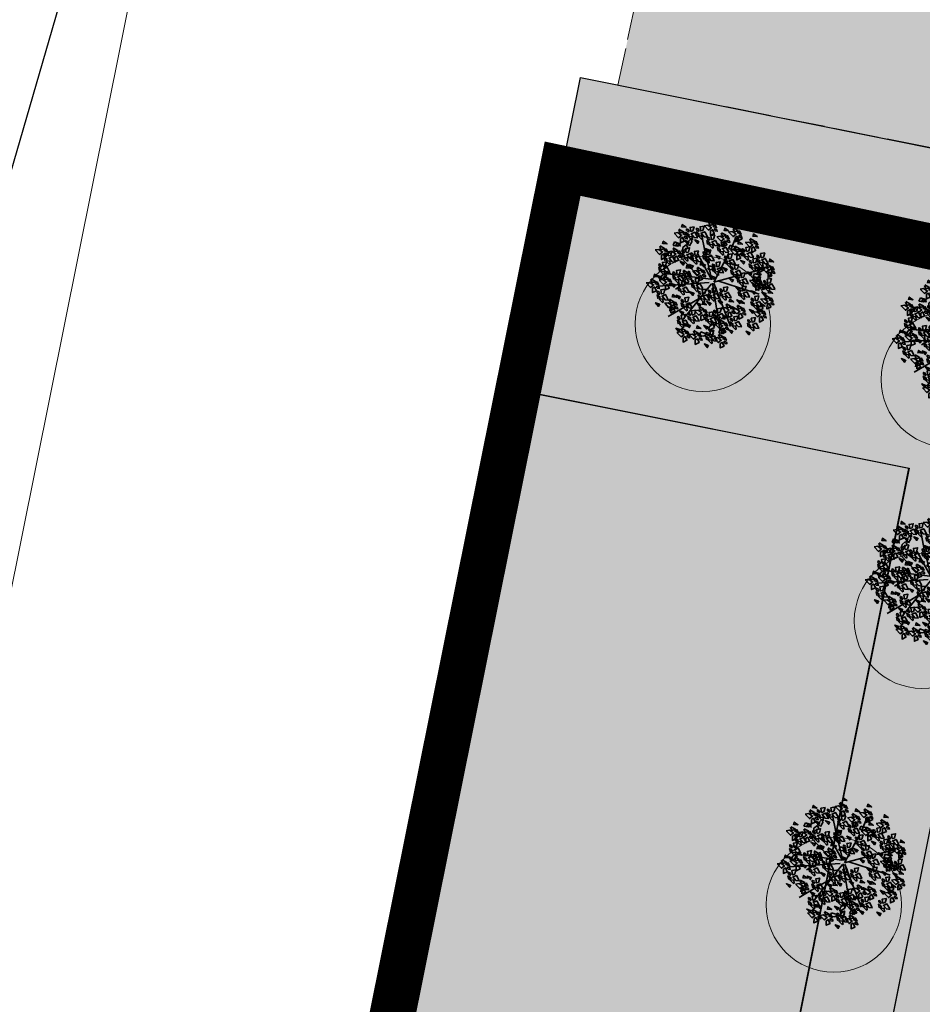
# Model space of a CAD drawing. Extents: x 352696 to 405256, y 4162769 to 4241487.
# Tile 29 of 149: x 403095 to 403105, y 4240248 to 4240258. Entities that reach past the tile are written whole.
import ezdxf

# ---------------------------------------------------------------- set-up
doc = ezdxf.new("R2010")
doc.units = 0
doc.header["$LTSCALE"] = 0.5
doc.header["$MEASUREMENT"] = 0
doc.linetypes.add('Build_Contour_Resid_m1', pattern=[1, 1, 0])
doc.linetypes.add('штриховаяX2', pattern=[38.1, 25.4, -12.7])
for name, color, linetype in [('(007) Здания', 7, 'Continuous'), ('(017) Канализация', 33, 'KANALIS_K_1'), ('A-HATCH-WALL', 7, 'Continuous'), ('daraxt', 7, 'Continuous')]:
    doc.layers.add(name, color=color, linetype=linetype)
doc.layers.add('.', color=7, linetype='Continuous', lineweight=15)
doc.layers.add('L-shrub', color=74, linetype='Continuous', lineweight=50)
doc.layers.add('BUILD_RESID_CNTUR_P', color=7, linetype='Continuous', true_color=0x000000)
doc.styles.add('S', font='txtwr', dxfattribs={"oblique": 15})
doc.linetypes.add('KANALIS_K_1', pattern='A,1,[">",Standard,S=1.8,R=0,X=-0.9,Y=-0.9],3,-1,["К",Standard,S=1.8,R=0,X=-0.9,Y=-0.9],-1,10', length=16)

# ---------------------------------------------------------------- blocks, each defined once
blk = doc.blocks.new('wewewrwerwer')
at = {"layer": '(017) Канализация', "linetype": 'KANALIS_K_1', "flags": 128}
blk.add_lwpolyline([(403095.546, 4240259.188), (403079.9, 4240205.21), (403097.691, 4240178.579), (403117.752, 4240170.709)], dxfattribs=at)
at = {"layer": 'BUILD_RESID_CNTUR_P', "color": 18, "linetype": 'Build_Contour_Resid_m1', "lineweight": 13, "true_color": 0x000000}
blk.add_lwpolyline([(403101.481, 4240257.717), (403122, 4240253.62), (403123.19, 4240259.58), (403107.566, 4240262.7), (403108.61, 4240268.92), (403109.772, 4240268.725), (403111.4, 4240276.88), (403105.812, 4240278.07)], close=True, dxfattribs=at)
at = {"color": 7, "style": 'S', "oblique": 15, "flags": 8}
blk.add_attdef('SK', (403148.112, 4240555.257), '', height=2, dxfattribs=at)
blk = doc.blocks.new('rw32234324324324')
at = {"layer": '.'}
h = blk.add_hatch(color=41, dxfattribs=at)
h.dxf.hatch_style = 1
h.paths.add_polyline_path([(403591.26, 4240332.78), (403593.82, 4240344.55), (403535.09, 4240357.25), (403532.64, 4240345.31)])
h.paths.add_polyline_path([(403635.758, 4240323.046), (403637.05, 4240329.43), (403637.292, 4240329.378), (403638.43, 4240334.64), (403609.16, 4240340.97), (403606.562, 4240328.954)])
h.paths.add_polyline_path([(403637.05, 4240329.43), (403666.52, 4240322.89), (403664.12, 4240311.03), (403634.65, 4240317.57)])
h.paths.add_polyline_path([(403669.51, 4240335.35), (403681.23, 4240332.59), (403677.84, 4240316.79), (403677.7, 4240316.824), (403674.6, 4240303.23), (403664.18, 4240305.54), (403668.506, 4240324.513), (403667.51, 4240324.7)])
h.paths.add_polyline_path([(403659.37, 4240292.68), (403670.35, 4240290.4), (403654.42, 4240213.8), (403643.44, 4240216.08)])
h.paths.add_polyline_path([(403583.07, 4240274.78), (403576.78, 4240245.53), (403588.44, 4240243.25), (403594.73, 4240272.5)])
h.paths.add_polyline_path([(403572.37, 4240237.63), (403585.55, 4240234.42), (403578.91, 4240207.77), (403565.73, 4240210.98)])
h.paths.add_polyline_path([(403584.66, 4240305.1), (403578.37, 4240275.85), (403589.67, 4240273.63), (403590.89, 4240279.317), (403596.292, 4240278.28), (403598.443, 4240290.374), (403593.729, 4240291.171), (403595.96, 4240302.88)])
h.paths.add_polyline_path([(403585.05, 4240202.81), (403587.88, 4240215.02), (403651.11, 4240199.83), (403648.22, 4240187.61)])
h.paths.add_polyline_path([(403609.98, 4240297.66), (403615.443, 4240296.498), (403614.194, 4240290.629), (403608.731, 4240291.792)])
h.paths.add_polyline_path([(403601.481, 4240257.717), (403622, 4240253.62), (403623.19, 4240259.58), (403607.566, 4240262.7), (403608.61, 4240268.92), (403609.772, 4240268.725), (403611.4, 4240276.88), (403605.812, 4240278.07)])
h.paths.add_polyline_path([(403628.997, 4240289.469), (403629.83, 4240293.46), (403623.87, 4240294.705), (403623.037, 4240290.713)])
at = {"layer": 'BUILD_RESID_CNTUR_P', "color": 18, "linetype": 'Build_Contour_Resid_m1', "lineweight": 13, "true_color": 0x000000}
blk.add_lwpolyline([(403607.566, 4240262.7), (403608.61, 4240268.92), (403609.772, 4240268.725), (403611.4, 4240276.88), (403605.812, 4240278.07), (403601.481, 4240257.717), (403606.376, 4240256.74)], dxfattribs=at)
blk = doc.blocks.new('sdfgxcvbxcn')
at = {"lineweight": 0, "transparency": 33554559}
h = blk.add_hatch(color=256, dxfattribs=at)
h.dxf.hatch_style = 1
edge = h.paths.add_edge_path()
edge.add_arc((2196.347, 1992.642), 1.896, 0, 360)
blk.add_circle((2196.347, 1992.642), 1.896, dxfattribs=at)
at = {"layer": 'L-shrub', "color": 78, "lineweight": 35, "true_color": 0x2a3800}
for p, q in [((2196.269, 1994.941), (2196.313, 1995.063)), ((2196.041, 1994.725), (2196.142, 1994.754)), ((2196.069, 1994.566), (2196.041, 1994.725)), ((2196.142, 1994.754), (2196.141, 1994.623)), ((2196.141, 1994.623), (2196.069, 1994.551)), ((2195.679, 1994.075), (2195.65, 1994.234)), ((2195.785, 1992.929), (2195.784, 1993.031)), ((2195.878, 1992.838), (2195.785, 1992.929)), ((2195.794, 1993.021), (2195.928, 1992.93)), ((2195.928, 1992.93), (2195.878, 1992.838)), ((2196.07, 1992.833), (2196.171, 1992.862)), ((2196.098, 1992.674), (2196.07, 1992.833)), ((2195.907, 1992.587), (2195.952, 1992.709)), ((2196.012, 1992.58), (2195.907, 1992.587)), ((2195.952, 1992.709), (2196.044, 1992.753)), ((2196.039, 1992.739), (2196.012, 1992.58)), ((2196.06, 1992.452), (2196.059, 1992.554)), ((2197.168, 1992.299), (2197.27, 1992.328)), ((2197.197, 1992.14), (2197.168, 1992.299)), ((2197.27, 1992.328), (2197.269, 1992.198)), ((2197.269, 1992.198), (2197.197, 1992.126))]:
    blk.add_line(p, q, dxfattribs=at)
at = {"layer": 'L-shrub', "color": 51, "lineweight": 35, "true_color": 0xffffb8}
for p, q in [((2196.313, 1995.063), (2196.406, 1995.106)), ((2196.401, 1995.093), (2196.374, 1994.933)), ((2197.559, 1994.971), (2197.66, 1994.999)), ((2197.66, 1994.999), (2197.659, 1994.869)), ((2196.374, 1994.933), (2196.269, 1994.941)), ((2196.436, 1994.647), (2196.435, 1994.749)), ((2196.445, 1994.739), (2196.579, 1994.648)), ((2196.489, 1994.927), (2196.59, 1994.956)), ((2196.517, 1994.768), (2196.489, 1994.927)), ((2196.589, 1994.826), (2196.517, 1994.754)), ((2196.59, 1994.956), (2196.589, 1994.826)), ((2197.241, 1994.739), (2197.342, 1994.768)), ((2197.269, 1994.58), (2197.241, 1994.739)), ((2197.342, 1994.768), (2197.341, 1994.638)), ((2197.587, 1994.811), (2197.559, 1994.971)), ((2197.659, 1994.869), (2197.587, 1994.797)), ((2196.529, 1994.556), (2196.436, 1994.647)), ((2196.579, 1994.648), (2196.529, 1994.556)), ((2197.341, 1994.638), (2197.269, 1994.566)), ((2197.477, 1994.589), (2197.476, 1994.691)), ((2197.569, 1994.498), (2197.477, 1994.589)), ((2197.486, 1994.681), (2197.62, 1994.59)), ((2197.62, 1994.59), (2197.569, 1994.498)), ((2195.65, 1994.234), (2195.751, 1994.263)), ((2195.751, 1994.263), (2195.751, 1994.133)), ((2197.375, 1993.781), (2197.374, 1993.883)), ((2197.468, 1993.689), (2197.375, 1993.781)), ((2197.385, 1993.873), (2197.518, 1993.782)), ((2197.518, 1993.782), (2197.468, 1993.689)), ((2198.282, 1993.613), (2198.383, 1993.642)), ((2198.31, 1993.454), (2198.282, 1993.613)), ((2198.307, 1993.685), (2198.352, 1993.807)), ((2198.412, 1993.677), (2198.307, 1993.685)), ((2198.352, 1993.807), (2198.444, 1993.85)), ((2198.383, 1993.642), (2198.382, 1993.512)), ((2198.439, 1993.836), (2198.412, 1993.677)), ((2198.382, 1993.512), (2198.31, 1993.44)), ((2198.503, 1993.42), (2198.502, 1993.522)), ((2198.596, 1993.328), (2198.503, 1993.42)), ((2198.512, 1993.512), (2198.646, 1993.421)), ((2198.646, 1993.421), (2198.596, 1993.328)), ((2197.645, 1993.209), (2197.747, 1993.237)), ((2197.674, 1993.05), (2197.645, 1993.209)), ((2197.746, 1993.107), (2197.674, 1993.035)), ((2197.747, 1993.237), (2197.746, 1993.107)), ((2196.171, 1992.862), (2196.17, 1992.732)), ((2196.069, 1992.544), (2196.203, 1992.453)), ((2196.17, 1992.732), (2196.098, 1992.66)), ((2198.021, 1992.646), (2198.122, 1992.674)), ((2198.05, 1992.487), (2198.021, 1992.646)), ((2198.122, 1992.544), (2198.049, 1992.472)), ((2198.122, 1992.674), (2198.122, 1992.544)), ((2196.153, 1992.361), (2196.06, 1992.452)), ((2196.203, 1992.453), (2196.153, 1992.361))]:
    blk.add_line(p, q, dxfattribs=at)
at = {"layer": 'L-shrub', "color": 78, "lineweight": 35, "true_color": 0x1f4502}
blk.add_line((2195.751, 1994.133), (2195.678, 1994.061), dxfattribs=at)
at = {"layer": 'L-shrub', "color": 64, "lineweight": 35, "true_color": 0x74b125}
for points in [[(2196.582, 1995.173), (2196.63, 1995.234), (2196.505, 1995.271), (2196.586, 1995.186)], [(2197.42, 1995.245), (2197.468, 1995.306), (2197.344, 1995.343), (2197.424, 1995.259)], [(2196.42, 1995.085), (2196.413, 1995.162), (2196.317, 1995.145), (2196.42, 1995.085)], [(2196.563, 1994.907), (2196.403, 1994.924), (2196.404, 1995.03), (2196.528, 1994.993), (2196.577, 1994.903)], [(2196.581, 1995.067), (2196.481, 1995.037), (2196.45, 1995.136), (2196.585, 1995.081)], [(2196.564, 1995.119), (2196.724, 1995.144), (2196.75, 1995.042), (2196.62, 1995.046), (2196.549, 1995.12)], [(2196.588, 1994.96), (2196.677, 1995.015), (2196.732, 1994.927), (2196.588, 1994.945)], [(2196.781, 1995.128), (2196.856, 1995.227), (2196.911, 1995.124), (2196.808, 1995.069), (2196.781, 1995.128)], [(2196.866, 1995.053), (2196.836, 1995.011), (2196.908, 1994.995), (2196.937, 1995.023), (2196.88, 1995.053)], [(2197.19, 1995.027), (2197.092, 1994.95), (2197.065, 1995.064), (2197.179, 1995.09), (2197.19, 1995.027)], [(2197.171, 1994.911), (2197.246, 1995.01), (2197.301, 1994.908), (2197.199, 1994.853), (2197.171, 1994.911)], [(2197.402, 1994.979), (2197.241, 1994.997), (2197.242, 1995.102), (2197.367, 1995.065), (2197.416, 1994.975)], [(2197.648, 1994.933), (2197.688, 1994.966), (2197.623, 1995.001), (2197.587, 1994.981), (2197.634, 1994.937)], [(2197.779, 1994.969), (2197.772, 1995.047), (2197.676, 1995.03), (2197.779, 1994.969)], [(2197.94, 1994.952), (2197.84, 1994.921), (2197.809, 1995.021), (2197.944, 1994.966)], [(2197.941, 1995.057), (2197.989, 1995.118), (2197.864, 1995.155), (2197.945, 1995.071)], [(2196.318, 1994.623), (2196.393, 1994.722), (2196.448, 1994.619), (2196.346, 1994.564), (2196.318, 1994.623)], [(2196.509, 1994.682), (2196.558, 1994.743), (2196.433, 1994.78), (2196.514, 1994.696)], [(2196.578, 1994.86), (2196.738, 1994.884), (2196.764, 1994.782), (2196.634, 1994.786), (2196.564, 1994.86)], [(2196.615, 1994.858), (2196.584, 1994.787), (2196.714, 1994.783), (2196.614, 1994.844)], [(2196.603, 1994.7), (2196.691, 1994.755), (2196.747, 1994.667), (2196.602, 1994.686)], [(2196.795, 1994.868), (2196.87, 1994.967), (2196.925, 1994.865), (2196.823, 1994.81), (2196.795, 1994.868)], [(2196.88, 1994.794), (2196.85, 1994.751), (2196.922, 1994.735), (2196.952, 1994.763), (2196.895, 1994.793)], [(2196.979, 1994.743), (2197.067, 1994.799), (2197.122, 1994.71), (2196.978, 1994.729)], [(2197.138, 1994.768), (2197.165, 1994.695), (2197.253, 1994.736), (2197.138, 1994.768)], [(2197.214, 1994.659), (2197.254, 1994.692), (2197.189, 1994.726), (2197.153, 1994.707), (2197.2, 1994.663)], [(2197.256, 1994.837), (2197.226, 1994.794), (2197.298, 1994.778), (2197.328, 1994.806), (2197.271, 1994.837)], [(2197.345, 1994.695), (2197.338, 1994.772), (2197.243, 1994.756), (2197.345, 1994.695)], [(2197.506, 1994.678), (2197.406, 1994.647), (2197.376, 1994.746), (2197.51, 1994.691)], [(2197.507, 1994.783), (2197.555, 1994.844), (2197.43, 1994.881), (2197.511, 1994.797)], [(2197.71, 1994.839), (2197.612, 1994.763), (2197.586, 1994.876), (2197.699, 1994.903), (2197.71, 1994.839)], [(2197.922, 1994.791), (2197.762, 1994.809), (2197.763, 1994.914), (2197.887, 1994.877), (2197.936, 1994.787)], [(2198.042, 1994.711), (2198.09, 1994.772), (2197.965, 1994.808), (2198.046, 1994.724)], [(2198.505, 1994.624), (2198.553, 1994.685), (2198.428, 1994.722), (2198.509, 1994.638)], [(2195.741, 1994.522), (2195.733, 1994.599), (2195.638, 1994.582), (2195.741, 1994.522)], [(2195.884, 1994.344), (2195.723, 1994.361), (2195.724, 1994.466), (2195.849, 1994.429), (2195.898, 1994.34)], [(2196.509, 1994.577), (2196.409, 1994.546), (2196.378, 1994.645), (2196.513, 1994.59)], [(2196.629, 1994.598), (2196.598, 1994.527), (2196.728, 1994.523), (2196.629, 1994.584)], [(2196.68, 1994.348), (2196.755, 1994.447), (2196.81, 1994.345), (2196.707, 1994.29), (2196.68, 1994.348)], [(2197.277, 1994.565), (2197.179, 1994.488), (2197.152, 1994.602), (2197.265, 1994.628), (2197.277, 1994.565)], [(2197.316, 1994.392), (2197.391, 1994.491), (2197.446, 1994.388), (2197.343, 1994.333), (2197.316, 1994.392)], [(2197.489, 1994.517), (2197.328, 1994.535), (2197.329, 1994.64), (2197.454, 1994.603), (2197.503, 1994.513)], [(2197.489, 1994.441), (2197.649, 1994.465), (2197.675, 1994.364), (2197.545, 1994.367), (2197.475, 1994.441)], [(2197.749, 1994.586), (2197.789, 1994.62), (2197.724, 1994.654), (2197.688, 1994.635), (2197.735, 1994.591)], [(2197.88, 1994.623), (2197.873, 1994.7), (2197.778, 1994.683), (2197.88, 1994.623)], [(2198.041, 1994.605), (2197.941, 1994.575), (2197.911, 1994.674), (2198.045, 1994.619)], [(2198.212, 1994.5), (2198.252, 1994.533), (2198.186, 1994.567), (2198.15, 1994.548), (2198.198, 1994.504)], [(2198.343, 1994.536), (2198.336, 1994.614), (2198.24, 1994.597), (2198.343, 1994.536)], [(2198.486, 1994.358), (2198.326, 1994.376), (2198.327, 1994.481), (2198.451, 1994.444), (2198.5, 1994.354)], [(2198.504, 1994.519), (2198.404, 1994.488), (2198.373, 1994.587), (2198.508, 1994.533)], [(2195.743, 1994.22), (2195.791, 1994.281), (2195.667, 1994.318), (2195.747, 1994.233)], [(2195.711, 1994.253), (2195.871, 1994.278), (2195.897, 1994.176), (2195.767, 1994.179), (2195.696, 1994.253)], [(2196.013, 1994.187), (2195.983, 1994.145), (2196.055, 1994.128), (2196.084, 1994.156), (2196.027, 1994.187)], [(2196.362, 1994.146), (2196.437, 1994.245), (2196.492, 1994.143), (2196.389, 1994.088), (2196.362, 1994.146)], [(2196.463, 1994.34), (2196.622, 1994.364), (2196.648, 1994.262), (2196.518, 1994.266), (2196.448, 1994.34)], [(2196.764, 1994.274), (2196.734, 1994.231), (2196.806, 1994.215), (2196.836, 1994.243), (2196.779, 1994.273)], [(2196.776, 1994.18), (2196.865, 1994.236), (2196.92, 1994.147), (2196.776, 1994.166)], [(2196.936, 1994.205), (2196.963, 1994.132), (2197.051, 1994.173), (2196.936, 1994.205)], [(2197.054, 1994.274), (2197.024, 1994.231), (2197.095, 1994.215), (2197.125, 1994.243), (2197.068, 1994.273)], [(2197.123, 1994.223), (2197.212, 1994.279), (2197.267, 1994.191), (2197.123, 1994.209)], [(2197.283, 1994.248), (2197.31, 1994.175), (2197.398, 1994.216), (2197.283, 1994.248)], [(2197.401, 1994.317), (2197.371, 1994.275), (2197.442, 1994.258), (2197.472, 1994.286), (2197.415, 1994.317)], [(2197.673, 1994.306), (2197.7, 1994.233), (2197.788, 1994.274), (2197.673, 1994.306)], [(2197.791, 1994.375), (2197.761, 1994.332), (2197.833, 1994.316), (2197.862, 1994.344), (2197.805, 1994.374)], [(2198.123, 1994.259), (2198.093, 1994.217), (2198.165, 1994.2), (2198.195, 1994.228), (2198.138, 1994.259)], [(2198.197, 1994.239), (2198.357, 1994.263), (2198.383, 1994.161), (2198.253, 1994.165), (2198.183, 1994.239)], [(2198.415, 1994.247), (2198.49, 1994.346), (2198.545, 1994.244), (2198.442, 1994.189), (2198.415, 1994.247)], [(2198.499, 1994.173), (2198.469, 1994.13), (2198.541, 1994.114), (2198.571, 1994.142), (2198.514, 1994.172)], [(2196.329, 1994.003), (2196.356, 1993.93), (2196.444, 1993.971), (2196.329, 1994.003)], [(2196.446, 1994.072), (2196.416, 1994.029), (2196.488, 1994.013), (2196.518, 1994.041), (2196.461, 1994.071)], [(2196.513, 1994.078), (2196.483, 1994.007), (2196.613, 1994.003), (2196.513, 1994.064)], [(2196.803, 1994.078), (2196.772, 1994.007), (2196.902, 1994.003), (2196.802, 1994.064)], [(2197.128, 1993.979), (2197.287, 1994.003), (2197.314, 1993.901), (2197.183, 1993.905), (2197.113, 1993.979)], [(2197.149, 1994.122), (2197.119, 1994.05), (2197.249, 1994.047), (2197.149, 1994.107)], [(2197.561, 1993.979), (2197.721, 1994.003), (2197.747, 1993.901), (2197.617, 1993.905), (2197.547, 1993.979)], [(2197.778, 1993.987), (2197.853, 1994.086), (2197.909, 1993.984), (2197.806, 1993.929), (2197.778, 1993.987)], [(2197.863, 1993.913), (2197.833, 1993.87), (2197.905, 1993.854), (2197.935, 1993.882), (2197.878, 1993.912)], [(2197.872, 1994.064), (2197.841, 1993.992), (2197.972, 1993.989), (2197.872, 1994.049)], [(2198.248, 1993.977), (2198.217, 1993.906), (2198.347, 1993.902), (2198.248, 1993.963)], [(2198.222, 1994.079), (2198.31, 1994.134), (2198.366, 1994.046), (2198.222, 1994.065)], [(2198.356, 1994.008), (2198.516, 1994.032), (2198.542, 1993.93), (2198.412, 1993.934), (2198.342, 1994.008)], [(2198.381, 1993.848), (2198.469, 1993.903), (2198.525, 1993.815), (2198.381, 1993.834)], [(2198.382, 1994.104), (2198.409, 1994.031), (2198.497, 1994.072), (2198.382, 1994.104)], [(2198.574, 1994.016), (2198.649, 1994.115), (2198.704, 1994.013), (2198.601, 1993.958), (2198.574, 1994.016)], [(2198.658, 1993.942), (2198.628, 1993.899), (2198.7, 1993.883), (2198.73, 1993.911), (2198.673, 1993.941)], [(2198.852, 1993.83), (2198.9, 1993.891), (2198.775, 1993.928), (2198.856, 1993.844)], [(2196.448, 1993.719), (2196.608, 1993.743), (2196.634, 1993.642), (2196.504, 1993.645), (2196.434, 1993.719)], [(2197.178, 1993.717), (2197.148, 1993.646), (2197.278, 1993.642), (2197.178, 1993.703)], [(2197.152, 1993.819), (2197.24, 1993.875), (2197.296, 1993.786), (2197.152, 1993.805)], [(2197.612, 1993.717), (2197.581, 1993.646), (2197.711, 1993.642), (2197.612, 1993.703)], [(2197.586, 1993.819), (2197.674, 1993.875), (2197.73, 1993.786), (2197.586, 1993.805)], [(2197.695, 1993.584), (2197.743, 1993.645), (2197.618, 1993.682), (2197.699, 1993.598)], [(2197.746, 1993.844), (2197.773, 1993.771), (2197.861, 1993.812), (2197.746, 1993.844)], [(2197.966, 1993.698), (2198.041, 1993.798), (2198.097, 1993.695), (2197.994, 1993.64), (2197.966, 1993.698)], [(2198.183, 1993.554), (2198.258, 1993.653), (2198.313, 1993.551), (2198.211, 1993.496), (2198.183, 1993.554)], [(2198.407, 1993.746), (2198.376, 1993.675), (2198.506, 1993.671), (2198.407, 1993.732)], [(2198.621, 1993.612), (2198.523, 1993.535), (2198.496, 1993.649), (2198.61, 1993.675), (2198.621, 1993.612)], [(2198.559, 1993.706), (2198.599, 1993.739), (2198.533, 1993.773), (2198.497, 1993.754), (2198.545, 1993.71)], [(2198.541, 1993.873), (2198.568, 1993.8), (2198.656, 1993.841), (2198.541, 1993.873)], [(2198.69, 1993.742), (2198.683, 1993.819), (2198.587, 1993.803), (2198.69, 1993.742)], [(2198.833, 1993.564), (2198.673, 1993.582), (2198.674, 1993.687), (2198.798, 1993.65), (2198.847, 1993.56)], [(2196.361, 1993.333), (2196.2, 1993.351), (2196.201, 1993.456), (2196.326, 1993.419), (2196.375, 1993.329)], [(2196.622, 1993.444), (2196.781, 1993.469), (2196.808, 1993.367), (2196.677, 1993.371), (2196.607, 1993.445)], [(2196.646, 1993.285), (2196.734, 1993.34), (2196.79, 1993.252), (2196.646, 1993.27)], [(2196.839, 1993.453), (2196.914, 1993.552), (2196.969, 1993.45), (2196.866, 1993.395), (2196.839, 1993.453)], [(2196.924, 1993.379), (2196.893, 1993.336), (2196.965, 1993.32), (2196.995, 1993.348), (2196.938, 1993.378)], [(2197.402, 1993.46), (2197.442, 1993.494), (2197.377, 1993.528), (2197.341, 1993.508), (2197.388, 1993.464)], [(2197.533, 1993.497), (2197.526, 1993.574), (2197.431, 1993.557), (2197.533, 1993.497)], [(2197.677, 1993.319), (2197.516, 1993.336), (2197.517, 1993.441), (2197.642, 1993.404), (2197.691, 1993.315)], [(2197.694, 1993.479), (2197.594, 1993.448), (2197.564, 1993.548), (2197.698, 1993.493)], [(2197.8, 1993.429), (2197.769, 1993.357), (2197.899, 1993.354), (2197.8, 1993.414)], [(2197.774, 1993.53), (2197.862, 1993.586), (2197.918, 1993.498), (2197.773, 1993.516)], [(2197.934, 1993.555), (2197.961, 1993.482), (2198.048, 1993.523), (2197.934, 1993.555)], [(2197.991, 1993.386), (2198.079, 1993.441), (2198.134, 1993.353), (2197.99, 1993.372)], [(2198.15, 1993.411), (2198.177, 1993.338), (2198.265, 1993.379), (2198.15, 1993.411)], [(2198.268, 1993.48), (2198.238, 1993.437), (2198.31, 1993.421), (2198.34, 1993.449), (2198.283, 1993.479)], [(2198.372, 1993.294), (2198.365, 1993.372), (2198.269, 1993.355), (2198.372, 1993.294)], [(2198.533, 1993.277), (2198.433, 1993.246), (2198.402, 1993.346), (2198.537, 1993.291)], [(2198.533, 1993.382), (2198.582, 1993.443), (2198.457, 1993.48), (2198.538, 1993.396)], [(2196.304, 1993.222), (2196.379, 1993.321), (2196.434, 1993.218), (2196.331, 1993.163), (2196.304, 1993.222)], [(2196.806, 1993.309), (2196.833, 1993.237), (2196.921, 1993.277), (2196.806, 1993.309)], [(2196.983, 1993.208), (2197.058, 1993.307), (2197.113, 1993.204), (2197.011, 1993.149), (2196.983, 1993.208)], [(2197.128, 1993.242), (2197.287, 1993.267), (2197.314, 1993.165), (2197.183, 1993.169), (2197.113, 1993.243)], [(2197.707, 1993.136), (2197.7, 1993.213), (2197.604, 1993.196), (2197.707, 1993.136)], [(2197.85, 1992.958), (2197.689, 1992.975), (2197.69, 1993.08), (2197.815, 1993.043), (2197.864, 1992.954)], [(2197.851, 1992.977), (2197.926, 1993.076), (2197.981, 1992.973), (2197.878, 1992.918), (2197.851, 1992.977)], [(2198.017, 1993.284), (2197.986, 1993.213), (2198.116, 1993.209), (2198.017, 1993.27)], [(2198.24, 1993.258), (2198.28, 1993.291), (2198.215, 1993.326), (2198.179, 1993.306), (2198.227, 1993.262)], [(2198.415, 1993.106), (2198.49, 1993.206), (2198.545, 1993.103), (2198.442, 1993.048), (2198.415, 1993.106)], [(2198.515, 1992.998), (2198.555, 1993.031), (2198.49, 1993.066), (2198.454, 1993.046), (2198.501, 1993.002)], [(2198.807, 1993.017), (2198.708, 1992.986), (2198.677, 1993.086), (2198.811, 1993.031)], [(2198.808, 1993.122), (2198.856, 1993.183), (2198.732, 1993.22), (2198.812, 1993.136)], [(2196.623, 1992.861), (2196.615, 1992.939), (2196.52, 1992.922), (2196.623, 1992.861)], [(2197.287, 1992.881), (2197.446, 1992.906), (2197.473, 1992.804), (2197.342, 1992.808), (2197.272, 1992.882)], [(2197.504, 1992.89), (2197.579, 1992.989), (2197.634, 1992.886), (2197.531, 1992.831), (2197.504, 1992.89)], [(2197.634, 1992.968), (2197.793, 1992.993), (2197.82, 1992.891), (2197.689, 1992.894), (2197.619, 1992.968)], [(2197.936, 1992.902), (2197.905, 1992.859), (2197.977, 1992.843), (2198.007, 1992.871), (2197.95, 1992.902)], [(2198.071, 1992.689), (2198.119, 1992.75), (2197.994, 1992.787), (2198.075, 1992.703)], [(2198.053, 1992.795), (2198.213, 1992.819), (2198.239, 1992.717), (2198.109, 1992.721), (2198.038, 1992.795)], [(2198.248, 1992.837), (2198.217, 1992.765), (2198.347, 1992.762), (2198.248, 1992.822)], [(2198.222, 1992.938), (2198.31, 1992.994), (2198.366, 1992.906), (2198.222, 1992.924)], [(2198.382, 1992.963), (2198.409, 1992.89), (2198.497, 1992.931), (2198.382, 1992.963)], [(2198.499, 1993.032), (2198.469, 1992.989), (2198.541, 1992.973), (2198.571, 1993.001), (2198.514, 1993.032)], [(2196.694, 1992.616), (2196.769, 1992.715), (2196.824, 1992.612), (2196.722, 1992.557), (2196.694, 1992.616)], [(2197.066, 1992.544), (2197.093, 1992.471), (2197.181, 1992.512), (2197.066, 1992.544)], [(2197.337, 1992.62), (2197.307, 1992.549), (2197.437, 1992.545), (2197.337, 1992.605)], [(2198.053, 1992.423), (2197.892, 1992.441), (2197.893, 1992.546), (2198.018, 1992.509), (2198.066, 1992.419)], [(2198.07, 1992.584), (2197.97, 1992.553), (2197.939, 1992.653), (2198.074, 1992.598)], [(2198.077, 1992.635), (2198.166, 1992.691), (2198.221, 1992.602), (2198.077, 1992.621)]]:
    blk.add_lwpolyline(points, dxfattribs=at)
at = {"layer": 'L-shrub', "color": 78, "lineweight": 35, "true_color": 0x2a3800}
for points in [[(2196.351, 1994.955), (2196.253, 1994.878), (2196.227, 1994.992), (2196.34, 1995.018), (2196.351, 1994.955)], [(2196.289, 1995.049), (2196.329, 1995.082), (2196.264, 1995.116), (2196.228, 1995.097), (2196.275, 1995.053)], [(2195.884, 1994.831), (2196.044, 1994.855), (2196.07, 1994.753), (2195.94, 1994.757), (2195.87, 1994.831)], [(2195.909, 1994.671), (2195.997, 1994.726), (2196.053, 1994.638), (2195.909, 1994.657)], [(2196.101, 1994.839), (2196.176, 1994.938), (2196.232, 1994.836), (2196.129, 1994.781), (2196.101, 1994.839)], [(2196.186, 1994.765), (2196.156, 1994.722), (2196.228, 1994.706), (2196.258, 1994.734), (2196.201, 1994.764)], [(2196.763, 1994.725), (2196.79, 1994.652), (2196.877, 1994.693), (2196.763, 1994.725)], [(2195.672, 1994.392), (2195.574, 1994.315), (2195.547, 1994.428), (2195.661, 1994.455), (2195.672, 1994.392)], [(2195.901, 1994.504), (2195.802, 1994.474), (2195.771, 1994.573), (2195.905, 1994.518)], [(2195.902, 1994.609), (2195.95, 1994.67), (2195.826, 1994.707), (2195.906, 1994.623)], [(2195.935, 1994.569), (2195.904, 1994.498), (2196.034, 1994.494), (2195.935, 1994.555)], [(2196.069, 1994.696), (2196.096, 1994.623), (2196.183, 1994.664), (2196.069, 1994.696)], [(2196.101, 1994.614), (2196.261, 1994.639), (2196.287, 1994.537), (2196.157, 1994.54), (2196.087, 1994.614)], [(2196.126, 1994.454), (2196.214, 1994.51), (2196.269, 1994.422), (2196.125, 1994.44)], [(2196.279, 1994.464), (2196.181, 1994.387), (2196.154, 1994.501), (2196.268, 1994.527), (2196.279, 1994.464)], [(2196.216, 1994.558), (2196.256, 1994.591), (2196.191, 1994.625), (2196.155, 1994.606), (2196.203, 1994.562)], [(2196.348, 1994.594), (2196.341, 1994.671), (2196.245, 1994.654), (2196.348, 1994.594)], [(2197.005, 1994.641), (2196.974, 1994.57), (2197.104, 1994.567), (2197.005, 1994.627)], [(2195.45, 1994.096), (2195.49, 1994.129), (2195.425, 1994.163), (2195.389, 1994.144), (2195.436, 1994.1)], [(2195.582, 1994.132), (2195.574, 1994.209), (2195.479, 1994.192), (2195.582, 1994.132)], [(2195.513, 1994.002), (2195.415, 1993.925), (2195.388, 1994.039), (2195.502, 1994.065), (2195.513, 1994.002)], [(2195.509, 1993.814), (2195.584, 1993.913), (2195.639, 1993.81), (2195.536, 1993.755), (2195.509, 1993.814)], [(2196.169, 1993.978), (2196.257, 1994.033), (2196.313, 1993.945), (2196.169, 1993.964)], [(2197.345, 1993.987), (2197.42, 1994.086), (2197.475, 1993.984), (2197.372, 1993.929), (2197.345, 1993.987)], [(2195.292, 1993.805), (2195.451, 1993.83), (2195.477, 1993.728), (2195.347, 1993.732), (2195.277, 1993.806)], [(2195.316, 1993.646), (2195.404, 1993.701), (2195.46, 1993.613), (2195.316, 1993.631)], [(2195.476, 1993.67), (2195.503, 1993.597), (2195.591, 1993.638), (2195.476, 1993.67)], [(2195.593, 1993.739), (2195.563, 1993.697), (2195.635, 1993.681), (2195.665, 1993.709), (2195.608, 1993.739)], [(2195.932, 1993.597), (2195.834, 1993.521), (2195.807, 1993.634), (2195.921, 1993.661), (2195.932, 1993.597)], [(2195.869, 1993.691), (2195.909, 1993.725), (2195.844, 1993.759), (2195.808, 1993.739), (2195.856, 1993.695)], [(2196.001, 1993.728), (2195.994, 1993.805), (2195.898, 1993.788), (2196.001, 1993.728)], [(2196.195, 1993.876), (2196.164, 1993.805), (2196.295, 1993.801), (2196.195, 1993.862)], [(2196.379, 1993.599), (2196.428, 1993.66), (2196.303, 1993.697), (2196.383, 1993.613)], [(2196.665, 1993.727), (2196.74, 1993.826), (2196.795, 1993.724), (2196.693, 1993.669), (2196.665, 1993.727)], [(2196.75, 1993.653), (2196.72, 1993.61), (2196.792, 1993.594), (2196.822, 1993.622), (2196.764, 1993.652)], [(2195.342, 1993.544), (2195.311, 1993.473), (2195.442, 1993.469), (2195.342, 1993.53)], [(2195.624, 1993.444), (2195.784, 1993.469), (2195.81, 1993.367), (2195.68, 1993.371), (2195.61, 1993.445)], [(2195.649, 1993.285), (2195.737, 1993.34), (2195.792, 1993.252), (2195.648, 1993.27)], [(2195.841, 1993.453), (2195.916, 1993.552), (2195.971, 1993.45), (2195.869, 1993.395), (2195.841, 1993.453)], [(2195.926, 1993.379), (2195.896, 1993.336), (2195.968, 1993.32), (2195.997, 1993.348), (2195.94, 1993.378)], [(2196.378, 1993.494), (2196.279, 1993.463), (2196.248, 1993.562), (2196.382, 1993.507)], [(2196.632, 1993.584), (2196.659, 1993.511), (2196.747, 1993.552), (2196.632, 1993.584)], [(2197.345, 1993.251), (2197.42, 1993.35), (2197.475, 1993.247), (2197.372, 1993.192), (2197.345, 1993.251)], [(2197.966, 1993.546), (2198.126, 1993.57), (2198.152, 1993.468), (2198.022, 1993.472), (2197.952, 1993.546)], [(2195.675, 1993.183), (2195.644, 1993.112), (2195.774, 1993.108), (2195.674, 1993.169)], [(2195.841, 1993.056), (2195.881, 1993.089), (2195.815, 1993.124), (2195.779, 1993.104), (2195.827, 1993.06)], [(2195.808, 1993.309), (2195.835, 1993.237), (2195.923, 1993.277), (2195.808, 1993.309)], [(2195.972, 1993.092), (2195.965, 1993.17), (2195.869, 1993.153), (2195.972, 1993.092)], [(2196.133, 1993.075), (2196.033, 1993.044), (2196.002, 1993.144), (2196.137, 1993.089)], [(2196.111, 1993.054), (2196.2, 1993.109), (2196.255, 1993.021), (2196.111, 1993.039)], [(2196.271, 1993.078), (2196.298, 1993.005), (2196.386, 1993.046), (2196.271, 1993.078)], [(2196.389, 1993.147), (2196.359, 1993.105), (2196.43, 1993.089), (2196.46, 1993.117), (2196.403, 1993.147)], [(2197.152, 1993.083), (2197.24, 1993.138), (2197.296, 1993.05), (2197.152, 1993.068)], [(2197.312, 1993.107), (2197.339, 1993.034), (2197.427, 1993.075), (2197.312, 1993.107)], [(2197.43, 1993.176), (2197.399, 1993.134), (2197.471, 1993.117), (2197.501, 1993.146), (2197.444, 1993.176)], [(2197.575, 1993.099), (2197.615, 1993.133), (2197.55, 1993.167), (2197.514, 1993.147), (2197.562, 1993.103)], [(2198.197, 1993.098), (2198.357, 1993.122), (2198.383, 1993.021), (2198.253, 1993.024), (2198.183, 1993.098)], [(2198.515, 1993.116), (2198.354, 1993.134), (2198.355, 1993.239), (2198.48, 1993.202), (2198.529, 1993.112)], [(2198.647, 1993.035), (2198.639, 1993.112), (2198.544, 1993.095), (2198.647, 1993.035)], [(2195.551, 1992.782), (2195.591, 1992.815), (2195.526, 1992.849), (2195.49, 1992.83), (2195.538, 1992.786)], [(2195.683, 1992.818), (2195.676, 1992.895), (2195.58, 1992.878), (2195.683, 1992.818)], [(2195.843, 1992.8), (2195.744, 1992.77), (2195.713, 1992.869), (2195.848, 1992.814)], [(2195.844, 1992.906), (2195.893, 1992.967), (2195.768, 1993.004), (2195.849, 1992.919)], [(2195.903, 1992.962), (2195.805, 1992.886), (2195.778, 1992.999), (2195.892, 1993.026), (2195.903, 1992.962)], [(2196.115, 1992.914), (2195.955, 1992.932), (2195.956, 1993.037), (2196.08, 1993), (2196.129, 1992.91)], [(2196.137, 1992.952), (2196.107, 1992.881), (2196.237, 1992.877), (2196.137, 1992.938)], [(2196.145, 1992.968), (2196.304, 1992.993), (2196.33, 1992.891), (2196.2, 1992.894), (2196.13, 1992.968)], [(2197.099, 1992.688), (2197.174, 1992.787), (2197.229, 1992.684), (2197.126, 1992.629), (2197.099, 1992.688)], [(2197.311, 1992.722), (2197.4, 1992.777), (2197.455, 1992.689), (2197.311, 1992.707)], [(2195.614, 1992.688), (2195.516, 1992.611), (2195.489, 1992.725), (2195.603, 1992.751), (2195.614, 1992.688)], [(2195.826, 1992.64), (2195.665, 1992.657), (2195.666, 1992.763), (2195.791, 1992.726), (2195.84, 1992.636)], [(2195.725, 1992.665), (2195.885, 1992.689), (2195.911, 1992.587), (2195.781, 1992.591), (2195.711, 1992.665)], [(2195.75, 1992.505), (2195.838, 1992.561), (2195.894, 1992.472), (2195.749, 1992.491)], [(2195.91, 1992.53), (2195.937, 1992.457), (2196.024, 1992.498), (2195.91, 1992.53)], [(2195.942, 1992.673), (2196.017, 1992.772), (2196.072, 1992.67), (2195.97, 1992.615), (2195.942, 1992.673)], [(2196.027, 1992.599), (2195.997, 1992.556), (2196.069, 1992.54), (2196.099, 1992.568), (2196.042, 1992.598)], [(2196.477, 1992.607), (2196.637, 1992.632), (2196.663, 1992.53), (2196.533, 1992.533), (2196.463, 1992.607)], [(2196.502, 1992.447), (2196.59, 1992.503), (2196.645, 1992.415), (2196.501, 1992.433)], [(2196.779, 1992.541), (2196.749, 1992.499), (2196.821, 1992.482), (2196.85, 1992.51), (2196.793, 1992.541)], [(2197.464, 1992.415), (2197.512, 1992.476), (2197.387, 1992.513), (2197.468, 1992.429)], [(2197.841, 1992.471), (2197.743, 1992.395), (2197.716, 1992.508), (2197.829, 1992.535), (2197.841, 1992.471)], [(2198.104, 1992.533), (2198.073, 1992.462), (2198.203, 1992.458), (2198.103, 1992.519)], [(2195.776, 1992.403), (2195.745, 1992.332), (2195.875, 1992.328), (2195.776, 1992.389)], [(2196.12, 1992.197), (2196.022, 1992.12), (2195.995, 1992.234), (2196.109, 1992.26), (2196.12, 1992.197)], [(2196.057, 1992.291), (2196.097, 1992.324), (2196.032, 1992.358), (2195.996, 1992.339), (2196.044, 1992.295)], [(2196.189, 1992.327), (2196.182, 1992.404), (2196.086, 1992.387), (2196.189, 1992.327)], [(2196.332, 1992.149), (2196.171, 1992.166), (2196.172, 1992.272), (2196.297, 1992.235), (2196.346, 1992.145)], [(2196.349, 1992.31), (2196.25, 1992.279), (2196.219, 1992.378), (2196.354, 1992.323)], [(2196.528, 1992.346), (2196.497, 1992.274), (2196.627, 1992.271), (2196.527, 1992.331)], [(2196.611, 1992.184), (2196.659, 1992.245), (2196.534, 1992.282), (2196.615, 1992.197)], [(2196.564, 1992.304), (2196.724, 1992.328), (2196.75, 1992.226), (2196.62, 1992.23), (2196.549, 1992.304)], [(2196.661, 1992.472), (2196.688, 1992.399), (2196.776, 1992.44), (2196.661, 1992.472)], [(2196.781, 1992.312), (2196.856, 1992.411), (2196.911, 1992.309), (2196.808, 1992.254), (2196.781, 1992.312)], [(2196.866, 1992.238), (2196.836, 1992.195), (2196.908, 1992.179), (2196.937, 1992.207), (2196.88, 1992.237)], [(2196.933, 1992.418), (2196.902, 1992.346), (2197.032, 1992.343), (2196.932, 1992.403)], [(2197.171, 1992.291), (2197.211, 1992.324), (2197.145, 1992.358), (2197.109, 1992.339), (2197.157, 1992.295)], [(2197.233, 1992.197), (2197.135, 1992.12), (2197.109, 1992.234), (2197.222, 1992.26), (2197.233, 1992.197)], [(2197.302, 1992.327), (2197.295, 1992.404), (2197.199, 1992.387), (2197.302, 1992.327)], [(2197.445, 1992.149), (2197.285, 1992.166), (2197.286, 1992.272), (2197.41, 1992.235), (2197.459, 1992.145)], [(2197.463, 1992.31), (2197.363, 1992.279), (2197.332, 1992.378), (2197.467, 1992.323)], [(2197.475, 1992.289), (2197.634, 1992.314), (2197.661, 1992.212), (2197.53, 1992.216), (2197.46, 1992.29)], [(2197.692, 1992.298), (2197.767, 1992.397), (2197.822, 1992.294), (2197.719, 1992.239), (2197.692, 1992.298)], [(2197.937, 1992.233), (2197.977, 1992.266), (2197.912, 1992.301), (2197.876, 1992.281), (2197.923, 1992.237)], [(2198.068, 1992.269), (2198.061, 1992.347), (2197.966, 1992.33), (2198.068, 1992.269)], [(2198.229, 1992.252), (2198.129, 1992.221), (2198.098, 1992.321), (2198.233, 1992.266)], [(2198.23, 1992.357), (2198.278, 1992.418), (2198.153, 1992.455), (2198.234, 1992.371)], [(2196.38, 1991.966), (2196.282, 1991.889), (2196.256, 1992.003), (2196.369, 1992.029), (2196.38, 1991.966)], [(2196.318, 1992.06), (2196.358, 1992.093), (2196.292, 1992.127), (2196.257, 1992.108), (2196.304, 1992.064)], [(2196.449, 1992.096), (2196.442, 1992.173), (2196.346, 1992.156), (2196.449, 1992.096)], [(2196.592, 1991.918), (2196.432, 1991.935), (2196.433, 1992.041), (2196.557, 1992.004), (2196.606, 1991.914)], [(2196.61, 1992.079), (2196.51, 1992.048), (2196.479, 1992.147), (2196.614, 1992.092)], [(2196.615, 1992.042), (2196.584, 1991.971), (2196.714, 1991.967), (2196.614, 1992.028)], [(2196.588, 1992.144), (2196.677, 1992.2), (2196.732, 1992.111), (2196.588, 1992.13)], [(2196.748, 1992.169), (2196.775, 1992.096), (2196.863, 1992.137), (2196.748, 1992.169)], [(2197.525, 1992.028), (2197.495, 1991.957), (2197.625, 1991.953), (2197.525, 1992.013)], [(2197.499, 1992.13), (2197.587, 1992.185), (2197.643, 1992.097), (2197.499, 1992.115)], [(2197.659, 1992.154), (2197.686, 1992.081), (2197.774, 1992.122), (2197.659, 1992.154)], [(2197.777, 1992.223), (2197.746, 1992.181), (2197.818, 1992.164), (2197.848, 1992.193), (2197.791, 1992.223)], [(2198, 1992.139), (2197.902, 1992.063), (2197.875, 1992.176), (2197.988, 1992.203), (2198, 1992.139)], [(2198.212, 1992.091), (2198.051, 1992.109), (2198.052, 1992.214), (2198.177, 1992.177), (2198.225, 1992.087)]]:
    blk.add_lwpolyline(points, dxfattribs=at)
at = {"layer": 'L-shrub', "color": 51, "lineweight": 35, "true_color": 0xffffb8}
for points in [[(2197.127, 1995.121), (2197.167, 1995.154), (2197.102, 1995.188), (2197.066, 1995.169), (2197.113, 1995.125)], [(2197.259, 1995.157), (2197.251, 1995.235), (2197.156, 1995.218), (2197.259, 1995.157)], [(2197.419, 1995.14), (2197.32, 1995.109), (2197.289, 1995.208), (2197.423, 1995.154)], [(2196.748, 1994.984), (2196.775, 1994.911), (2196.863, 1994.952), (2196.748, 1994.984)], [(2196.954, 1994.903), (2197.114, 1994.927), (2197.14, 1994.826), (2197.01, 1994.829), (2196.94, 1994.903)], [(2196.286, 1994.479), (2196.312, 1994.406), (2196.4, 1994.447), (2196.286, 1994.479)], [(2196.491, 1994.416), (2196.33, 1994.433), (2196.331, 1994.539), (2196.456, 1994.502), (2196.505, 1994.412)], [(2196.969, 1994.348), (2197.044, 1994.447), (2197.099, 1994.345), (2196.996, 1994.29), (2196.969, 1994.348)], [(2197.812, 1994.493), (2197.714, 1994.416), (2197.687, 1994.53), (2197.8, 1994.556), (2197.812, 1994.493)], [(2197.706, 1994.449), (2197.781, 1994.548), (2197.836, 1994.446), (2197.734, 1994.391), (2197.706, 1994.449)], [(2198.024, 1994.445), (2197.863, 1994.462), (2197.864, 1994.567), (2197.989, 1994.531), (2198.037, 1994.441)], [(2198.274, 1994.406), (2198.176, 1994.33), (2198.149, 1994.443), (2198.263, 1994.47), (2198.274, 1994.406)], [(2195.928, 1994.262), (2196.003, 1994.361), (2196.058, 1994.258), (2195.955, 1994.203), (2195.928, 1994.262)], [(2196.487, 1994.18), (2196.575, 1994.236), (2196.631, 1994.147), (2196.487, 1994.166)], [(2196.752, 1994.34), (2196.911, 1994.364), (2196.938, 1994.262), (2196.808, 1994.266), (2196.737, 1994.34)], [(2197.099, 1994.383), (2197.258, 1994.408), (2197.285, 1994.306), (2197.155, 1994.309), (2197.084, 1994.383)], [(2197.54, 1994.179), (2197.509, 1994.108), (2197.639, 1994.104), (2197.539, 1994.165)], [(2197.514, 1994.281), (2197.602, 1994.337), (2197.657, 1994.248), (2197.513, 1994.267)], [(2197.822, 1994.325), (2197.981, 1994.35), (2198.007, 1994.248), (2197.877, 1994.252), (2197.807, 1994.326)], [(2197.846, 1994.166), (2197.934, 1994.221), (2197.99, 1994.133), (2197.846, 1994.151)], [(2198.006, 1994.19), (2198.033, 1994.117), (2198.121, 1994.158), (2198.006, 1994.19)], [(2198.039, 1994.334), (2198.114, 1994.433), (2198.169, 1994.33), (2198.066, 1994.275), (2198.039, 1994.334)], [(2195.895, 1994.118), (2195.922, 1994.045), (2196.01, 1994.086), (2195.895, 1994.118)], [(2196.162, 1993.815), (2196.211, 1993.876), (2196.086, 1993.913), (2196.167, 1993.829)], [(2197.43, 1993.913), (2197.399, 1993.87), (2197.471, 1993.854), (2197.501, 1993.882), (2197.444, 1993.912)], [(2196.144, 1993.55), (2195.984, 1993.567), (2195.984, 1993.672), (2196.109, 1993.635), (2196.158, 1993.546)], [(2196.218, 1993.511), (2196.21, 1993.588), (2196.116, 1993.629), (2196.218, 1993.511)], [(2197.312, 1993.844), (2197.339, 1993.771), (2197.427, 1993.812), (2197.312, 1993.844)], [(2197.749, 1993.69), (2197.909, 1993.714), (2197.935, 1993.613), (2197.805, 1993.616), (2197.735, 1993.69)], [(2198.051, 1993.624), (2198.021, 1993.581), (2198.093, 1993.565), (2198.123, 1993.593), (2198.066, 1993.624)], [(2198.851, 1993.725), (2198.751, 1993.694), (2198.72, 1993.793), (2198.855, 1993.738)], [(2196.766, 1993.199), (2196.926, 1993.224), (2196.952, 1993.122), (2196.822, 1993.125), (2196.752, 1993.199)], [(2197.068, 1993.133), (2197.038, 1993.091), (2197.11, 1993.074), (2197.14, 1993.102), (2197.083, 1993.133)], [(2197.867, 1993.118), (2197.768, 1993.087), (2197.737, 1993.187), (2197.872, 1993.132)], [(2197.868, 1993.223), (2197.917, 1993.284), (2197.792, 1993.321), (2197.873, 1993.237)], [(2198.303, 1993.164), (2198.205, 1993.088), (2198.178, 1993.201), (2198.292, 1993.228), (2198.303, 1993.164)], [(2196.329, 1992.833), (2196.356, 1992.76), (2196.444, 1992.801), (2196.329, 1992.833)], [(2196.554, 1992.731), (2196.456, 1992.655), (2196.429, 1992.768), (2196.542, 1992.795), (2196.554, 1992.731)], [(2196.491, 1992.825), (2196.531, 1992.858), (2196.466, 1992.893), (2196.43, 1992.873), (2196.477, 1992.829)], [(2196.766, 1992.683), (2196.605, 1992.701), (2196.606, 1992.806), (2196.731, 1992.769), (2196.78, 1992.679)], [(2197.178, 1992.981), (2197.148, 1992.91), (2197.278, 1992.906), (2197.178, 1992.966)], [(2197.658, 1992.808), (2197.746, 1992.864), (2197.802, 1992.776), (2197.658, 1992.794)], [(2198.578, 1992.904), (2198.48, 1992.828), (2198.453, 1992.941), (2198.566, 1992.968), (2198.578, 1992.904)], [(2196.195, 1992.707), (2196.164, 1992.635), (2196.295, 1992.632), (2196.195, 1992.692)], [(2197.184, 1992.613), (2197.154, 1992.571), (2197.226, 1992.554), (2197.255, 1992.582), (2197.198, 1992.613)], [(2197.471, 1992.746), (2197.498, 1992.673), (2197.586, 1992.714), (2197.471, 1992.746)]]:
    blk.add_lwpolyline(points, dxfattribs=at)
at = {"layer": 'L-shrub', "color": 32, "lineweight": 35}
for points in [[(2196.723, 1994.449), (2196.504, 1994.966)], [(2197.524, 1994.558), (2197.696, 1994.856)], [(2197.04, 1993.708), (2196.036, 1994.398)], [(2197.087, 1993.598), (2196.773, 1994.351)], [(2197.087, 1993.598), (2197.464, 1994.429)], [(2197.885, 1993.916), (2198.387, 1994.167)], [(2197.166, 1993.598), (2197.903, 1993.927)], [(2197.197, 1993.598), (2197.982, 1993.724)], [(2197.056, 1993.583), (2195.816, 1993.206)], [(2197.087, 1993.551), (2195.942, 1992.924)], [(2197.087, 1993.52), (2196.773, 1992.235)], [(2197.15, 1993.489), (2197.95, 1992.297)], [(2197.197, 1993.583), (2198.107, 1992.674)], [(2197.461, 1993.367), (2198.198, 1993.289)], [(2197.021, 1992.599), (2196.974, 1992.975)], [(2197.024, 1992.611), (2197.103, 1992)]]:
    blk.add_lwpolyline(points, dxfattribs=at)
at = {"layer": 'L-shrub', "color": 78, "lineweight": 35, "true_color": 0x1f4502}
for points in [[(2195.609, 1994.485), (2195.649, 1994.519), (2195.584, 1994.553), (2195.548, 1994.534), (2195.595, 1994.489)], [(2196.403, 1994.548), (2196.373, 1994.506), (2196.445, 1994.489), (2196.475, 1994.517), (2196.418, 1994.548)], [(2195.742, 1994.114), (2195.643, 1994.084), (2195.612, 1994.183), (2195.746, 1994.128)], [(2196.152, 1994.353), (2196.121, 1994.281), (2196.251, 1994.278), (2196.152, 1994.338)], [(2196.145, 1994.138), (2196.304, 1994.162), (2196.33, 1994.06), (2196.2, 1994.064), (2196.13, 1994.138)], [(2196.647, 1994.205), (2196.674, 1994.132), (2196.762, 1994.173), (2196.647, 1994.205)], [(2195.725, 1993.954), (2195.564, 1993.971), (2195.565, 1994.077), (2195.69, 1994.04), (2195.739, 1993.95)], [(2195.762, 1993.992), (2195.731, 1993.92), (2195.861, 1993.917), (2195.761, 1993.977)], [(2195.735, 1994.093), (2195.824, 1994.149), (2195.879, 1994.061), (2195.735, 1994.079)], [(2196.162, 1993.71), (2196.062, 1993.679), (2196.031, 1993.779), (2196.166, 1993.724)], [(2196.473, 1993.559), (2196.561, 1993.615), (2196.616, 1993.526), (2196.472, 1993.545)], [(2196.149, 1993.381), (2196.051, 1993.304), (2196.024, 1993.418), (2196.138, 1993.444), (2196.149, 1993.381)], [(2196.086, 1993.475), (2196.126, 1993.508), (2196.061, 1993.542), (2196.025, 1993.523), (2196.072, 1993.479)], [(2196.499, 1993.457), (2196.468, 1993.386), (2196.598, 1993.383), (2196.499, 1993.443)], [(2197.465, 1993.366), (2197.367, 1993.29), (2197.34, 1993.403), (2197.453, 1993.43), (2197.465, 1993.366)], [(2196.134, 1993.18), (2196.182, 1993.241), (2196.057, 1993.278), (2196.138, 1993.194)], [(2196.087, 1993.213), (2196.246, 1993.238), (2196.273, 1993.136), (2196.143, 1993.14), (2196.072, 1993.214)], [(2196.362, 1992.977), (2196.437, 1993.076), (2196.492, 1992.973), (2196.389, 1992.918), (2196.362, 1992.977)], [(2196.672, 1993.183), (2196.642, 1993.112), (2196.772, 1993.108), (2196.672, 1993.169)], [(2196.791, 1993.039), (2196.879, 1993.095), (2196.935, 1993.007), (2196.79, 1993.025)], [(2196.951, 1993.064), (2196.977, 1992.991), (2197.065, 1993.032), (2196.951, 1993.064)], [(2197.638, 1993.005), (2197.54, 1992.929), (2197.513, 1993.042), (2197.627, 1993.069), (2197.638, 1993.005)], [(2196.169, 1992.808), (2196.257, 1992.864), (2196.313, 1992.776), (2196.169, 1992.794)], [(2196.446, 1992.902), (2196.416, 1992.859), (2196.488, 1992.843), (2196.518, 1992.871), (2196.461, 1992.902)], [(2196.783, 1992.844), (2196.684, 1992.813), (2196.653, 1992.913), (2196.787, 1992.858)], [(2196.784, 1992.949), (2196.832, 1993.01), (2196.708, 1993.047), (2196.788, 1992.963)], [(2196.817, 1992.938), (2196.786, 1992.866), (2196.916, 1992.863), (2196.817, 1992.923)], [(2197.555, 1992.881), (2197.586, 1992.631)], [(2197.589, 1992.815), (2197.558, 1992.773), (2197.63, 1992.756), (2197.66, 1992.785), (2197.603, 1992.815)], [(2197.818, 1992.833), (2197.845, 1992.76), (2197.933, 1992.801), (2197.818, 1992.833)], [(2198.27, 1992.803), (2198.345, 1992.902), (2198.4, 1992.8), (2198.297, 1992.745), (2198.27, 1992.803)], [(2198.79, 1992.857), (2198.629, 1992.874), (2198.63, 1992.979), (2198.755, 1992.942), (2198.804, 1992.852)], [(2196.35, 1992.415), (2196.399, 1992.476), (2196.274, 1992.513), (2196.355, 1992.429)], [(2196.882, 1992.679), (2197.042, 1992.704), (2197.068, 1992.602), (2196.938, 1992.605), (2196.867, 1992.68)], [(2196.906, 1992.52), (2196.995, 1992.575), (2197.05, 1992.487), (2196.906, 1992.505)], [(2197.684, 1992.707), (2197.654, 1992.635), (2197.784, 1992.632), (2197.684, 1992.692)], [(2197.778, 1992.565), (2197.818, 1992.598), (2197.753, 1992.633), (2197.717, 1992.613), (2197.764, 1992.569)], [(2197.909, 1992.601), (2197.902, 1992.679), (2197.806, 1992.662), (2197.909, 1992.601)], [(2198.237, 1992.66), (2198.264, 1992.587), (2198.352, 1992.628), (2198.237, 1992.66)], [(2198.355, 1992.729), (2198.325, 1992.686), (2198.397, 1992.67), (2198.426, 1992.698), (2198.369, 1992.728)]]:
    blk.add_lwpolyline(points, dxfattribs=at)
blk = doc.blocks.new('rew342342324432')
at = {"layer": '(007) Здания', "lineweight": 30, "transparency": 33554687}
h = blk.add_hatch(color=63, dxfattribs=at)
h.dxf.hatch_style = 1
h.paths.add_polyline_path([(403605.642, 4240253.335), (403614.003, 4240251.666), (403614.486, 4240254.086), (403600.873, 4240256.804), (403600.39, 4240254.384), (403604.661, 4240253.531), (403602.594, 4240243.179), (403620.827, 4240239.538), (403621.82, 4240244.188), (403620.738, 4240244.417), (403620, 4240240.723), (403603.771, 4240243.963)])
h.paths.add_polyline_path([(403618.408, 4240253.303), (403623.528, 4240252.265), (403622.238, 4240246.144), (403621.13, 4240246.379), (403621.859, 4240250.03), (403617.912, 4240250.818)])
at = {"layer": '.', "lineweight": 30, "ltscale": 100, "true_color": 0x636466, "transparency": 33554687}
h = blk.add_hatch(color=251, dxfattribs=at)
h.dxf.hatch_style = 1
h.paths.add_polyline_path([(403633.865, 4240300.595), (403620.827, 4240239.538), (403602.594, 4240243.179), (403604.66, 4240253.526), (403600.39, 4240254.384), (403597.15, 4240238.264), (403623.717, 4240232.959), (403637.949, 4240299.611)])
at = {"layer": 'A-HATCH-WALL', "linetype": 'ByBlock', "true_color": 0xc7c8ca}
h = blk.add_hatch(color=9, dxfattribs=at)
h.dxf.hatch_style = 1
h.paths.add_polyline_path([(403617.915, 4240250.83), (403621.859, 4240250.03), (403621.13, 4240246.379), (403622.238, 4240246.144), (403621.814, 4240244.189), (403620.738, 4240244.417), (403620, 4240240.723), (403603.771, 4240243.963), (403605.641, 4240253.329), (403614.001, 4240251.659), (403614.486, 4240254.086), (403600.873, 4240256.804), (403601.072, 4240257.799), (403623.747, 4240253.243), (403623.528, 4240252.265), (403618.408, 4240253.303)])
blk.add_lwpolyline([(403633.865, 4240300.595), (403620.827, 4240239.538), (403602.594, 4240243.179), (403604.66, 4240253.526), (403600.39, 4240254.384), (403597.15, 4240238.264), (403623.717, 4240232.959), (403637.949, 4240299.611), (403633.865, 4240300.595)])
at = {"color": 7, "flags": 128}
blk.add_lwpolyline([(403617.915, 4240250.83), (403621.859, 4240250.03), (403621.13, 4240246.379), (403622.238, 4240246.144), (403621.814, 4240244.189), (403620.738, 4240244.417), (403620, 4240240.723), (403603.771, 4240243.963), (403605.641, 4240253.329), (403614.001, 4240251.659), (403614.486, 4240254.086), (403600.873, 4240256.804), (403601.072, 4240257.799), (403623.747, 4240253.243), (403623.528, 4240252.265), (403618.408, 4240253.303)], close=True, dxfattribs=at)
blk.add_lwpolyline([(403605.642, 4240253.335), (403614.003, 4240251.666), (403614.486, 4240254.086), (403600.873, 4240256.804), (403600.39, 4240254.384), (403604.661, 4240253.531), (403602.594, 4240243.179), (403620.827, 4240239.538), (403621.82, 4240244.188), (403620.738, 4240244.417), (403620, 4240240.723), (403603.771, 4240243.963), (403605.642, 4240253.335)], dxfattribs=at)
at = {"layer": 'daraxt', "lineweight": 0, "xscale": -0.3898125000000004, "yscale": 0.3898125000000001, "zscale": 0.3898125, "rotation": 307.7871565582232}
for p in [(403513.141, 4239102.547), (403515.827, 4239101.937), (403515.534, 4239099.301), (403514.571, 4239096.198)]:
    blk.add_blockref('sdfgxcvbxcn', p, dxfattribs=at)

msp = doc.modelspace()

# ---------------------------------------------------------------- hatches: boundary and pattern name
at = {"layer": '.', "lineweight": 20, "ltscale": 100, "true_color": 0xffffff}
h = msp.add_hatch(color=7, dxfattribs=at)
h.dxf.hatch_style = 1
h.paths.add_polyline_path([(403306.7369, 4240159.2004), (403306.7369, 4240381.9504), (403006.525, 4240381.9504), (403006.525, 4240159.2004)])
h.paths.add_polyline_path([(403302.9869, 4240206.3173), (403302.9869, 4240172.6986), (403021.525, 4240172.6986), (403021.525, 4240378.2004), (403302.9869, 4240378.2004)], flags=16)

# ---------------------------------------------------------------- linework, layer by layer
at = {"layer": '.', "color": 7, "linetype": 'Continuous', "true_color": 0xffffff, "transparency": 33554559}
msp.add_lwpolyline([(403127.5749, 4240227.0903), (403091.2617, 4240234.3408), (403096.9766, 4240262.7748), (403133.4996, 4240254.7872)], close=True, dxfattribs=at)
at = {"color": 5, "linetype": 'штриховаяX2', "ltscale": 0.1, "const_width": 0.5, "flags": 128}
msp.add_lwpolyline([(403123.3377, 4240252.0463), (403100.8765, 4240256.8037), (403097.1502, 4240238.2637), (403123.7172, 4240232.9592), (403127.5625, 4240250.9675)], dxfattribs=at)

# ---------------------------------------------------------------- block references
at = {"color": 1, "linetype": 'Continuous', "lineweight": 50}
for name, p in [('wewewrwerwer', (0, 0)), ('rw32234324324324', (-500, 0)), ('rew342342324432', (-500, 0))]:
    msp.add_blockref(name, p, dxfattribs=at)

doc.saveas('drawing.dxf')
